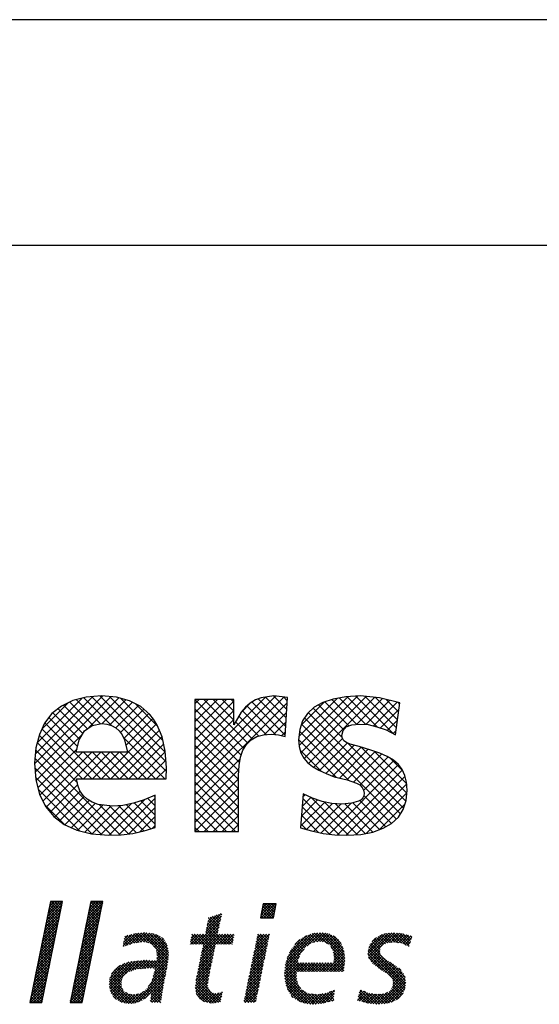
# Model space of a CAD drawing. Extents: x -33748 to 12452, y -14932 to 2888.
# Tile 16 of 194: x -32475 to -32015, y -9864 to -8992. Entities that reach past the tile are written whole.
import ezdxf

# ---------------------------------------------------------------- set-up
doc = ezdxf.new("R2010")
doc.units = 0
doc.header["$LTSCALE"] = 20
doc.layers.get('0').update_dxf_attribs({"color": 15, "linetype": 'CONTINUOUS'})
for name, color, linetype in [('00KAD025', 2, 'CONTINUOUS'), ('00KAD070', 5, 'CONTINUOUS'), ('7', 7, 'CONTINUOUS'), ('BL$2----', 7, 'CONTINUOUS'), ('SANITAIR', 7, 'CONTINUOUS')]:
    doc.layers.add(name, color=color, linetype=linetype)

# ---------------------------------------------------------------- blocks, each defined once
blk = doc.blocks.new('A4-VER')
at = {"layer": '00KAD025', "linetype": 'CONTINUOUS'}
blk.add_line((210, 297), (0, 297), dxfattribs=at)
at = {"layer": '00KAD070', "linetype": 'CONTINUOUS'}
blk.add_line((200, 287), (10, 287), dxfattribs=at)
blk = doc.blocks.new('*X3')
at = {"color": 0}
for p, q in [((36.78, -45.39), (39.28, -42.89)), ((36.9, -44.82), (38.85, -42.87)), ((37.02, -44.26), (38.41, -42.87)), ((37.13, -43.69), (37.96, -42.87)), ((37.25, -43.13), (37.51, -42.87)), ((38.9, -44.74), (37.25, -43.09)), ((38.98, -44.36), (37.48, -42.87)), ((39.05, -43.99), (37.93, -42.87)), ((39.13, -43.62), (38.38, -42.87)), ((39.2, -43.25), (38.82, -42.87)), ((39.28, -42.87), (39.27, -42.87)), ((43.33, -45.58), (45.82, -43.08)), ((43.44, -45.01), (45.59, -42.87)), ((43.56, -44.45), (45.14, -42.87)), ((43.67, -43.88), (44.69, -42.87)), ((43.79, -43.32), (44.24, -42.87)), ((45.43, -44.98), (43.79, -43.34)), ((45.51, -44.61), (43.86, -42.96)), ((45.58, -44.24), (44.21, -42.87)), ((45.66, -43.86), (44.66, -42.87)), ((45.74, -43.49), (45.11, -42.87)), ((45.81, -43.12), (45.56, -42.87)), ((71.64, -45.1), (73.47, -43.27)), ((71.66, -45.53), (73.92, -43.27)), ((71.76, -44.54), (73.02, -43.27)), ((71.87, -43.98), (72.57, -43.27)), ((71.98, -43.41), (72.12, -43.27)), ((73.79, -45.05), (72.01, -43.27)), ((73.86, -44.68), (72.46, -43.27)), ((73.94, -44.3), (72.91, -43.27)), ((74.01, -43.93), (73.36, -43.27)), ((74.09, -43.56), (73.81, -43.27)), ((36.44, -47.08), (38.93, -44.59)), ((36.55, -46.52), (39.05, -44.02)), ((36.67, -45.95), (39.16, -43.46)), ((38.52, -46.6), (36.87, -44.95)), ((38.59, -46.23), (36.95, -44.58)), ((38.67, -45.85), (37.03, -44.21)), ((38.75, -45.48), (37.1, -43.84)), ((38.82, -45.11), (37.18, -43.46)), ((42.98, -47.27), (45.47, -44.78)), ((43.09, -46.71), (45.59, -44.21)), ((43.21, -46.14), (45.7, -43.65)), ((45.12, -46.47), (43.48, -44.83)), ((45.2, -46.1), (43.56, -44.45)), ((45.28, -45.73), (43.63, -44.08)), ((45.35, -45.35), (43.71, -43.71)), ((62.76, -47.25), (65.17, -44.84)), ((65.25, -45.04), (65.08, -44.87)), ((72.47, -45.53), (71.71, -44.77)), ((72.92, -45.53), (71.78, -44.39)), ((73.37, -45.53), (71.86, -44.02)), ((73.71, -45.42), (71.94, -43.65)), ((72.11, -45.53), (74.09, -43.55)), ((72.56, -45.53), (73.98, -44.11)), ((73.01, -45.53), (73.86, -44.68)), ((36.09, -48.78), (38.58, -46.28)), ((36.2, -48.21), (38.7, -45.72)), ((36.32, -47.65), (38.81, -45.15)), ((38.21, -48.09), (36.57, -46.44)), ((38.29, -47.72), (36.64, -46.07)), ((38.36, -47.34), (36.72, -45.7)), ((38.44, -46.97), (36.8, -45.33)), ((42.63, -48.97), (45.12, -46.47)), ((42.75, -48.4), (45.24, -45.91)), ((42.86, -47.84), (45.36, -45.34)), ((44.82, -47.96), (43.17, -46.32)), ((44.9, -47.59), (43.25, -45.95)), ((44.97, -47.22), (43.33, -45.57)), ((45.05, -46.84), (43.4, -45.2)), ((61.1, -49.8), (65.07, -45.84)), ((61.55, -49.8), (64.94, -46.41)), ((62.64, -47.82), (65.2, -45.26)), ((62.87, -46.69), (64.5, -45.06)), ((64.59, -47.98), (62.95, -46.33)), ((62.99, -46.12), (63.83, -45.28)), ((64.67, -47.61), (63.02, -45.96)), ((64.76, -47.24), (63.1, -45.59)), ((63.11, -45.55), (63.17, -45.49)), ((64.84, -46.88), (63.38, -45.42)), ((64.92, -46.51), (63.72, -45.31)), ((65, -46.14), (64.06, -45.2)), ((65.08, -45.78), (64.4, -45.09)), ((65.17, -45.41), (64.74, -44.98)), ((71.58, -45.53), (71.56, -45.52)), ((72.03, -45.53), (71.63, -45.14)), ((73.45, -45.53), (73.75, -45.24)), ((35.74, -50.47), (38.23, -47.98)), ((35.86, -49.9), (38.35, -47.41)), ((35.97, -49.34), (38.47, -46.85)), ((37.91, -49.58), (36.26, -47.94)), ((37.98, -49.21), (36.34, -47.56)), ((38.06, -48.83), (36.41, -47.19)), ((38.13, -48.46), (36.49, -46.82)), ((42.4, -50.1), (44.89, -47.6)), ((42.51, -49.53), (45.01, -47.04)), ((44.51, -49.45), (42.87, -47.81)), ((44.59, -49.08), (42.95, -47.44)), ((44.67, -48.71), (43.02, -47.06)), ((44.74, -48.33), (43.1, -46.69)), ((49.17, -50.06), (51.16, -48.07)), ((49.57, -50.11), (51.65, -48.03)), ((50.26, -49.87), (52.15, -47.98)), ((52.17, -49.47), (50.85, -48.15)), ((50.93, -49.65), (52.65, -47.93)), ((52.63, -49.49), (51.21, -48.07)), ((51.46, -49.57), (53.05, -47.97)), ((53.16, -49.57), (51.62, -48.03)), ((51.98, -49.5), (53.44, -48.03)), ((54.04, -50), (52.03, -47.99)), ((56.53, -52.04), (52.44, -47.95)), ((52.46, -49.46), (53.83, -48.09)), ((52.85, -49.52), (54.22, -48.15)), ((56.56, -51.62), (52.89, -47.95)), ((56.56, -51.17), (53.42, -48.03)), ((56.46, -50.62), (53.94, -48.11)), ((62, -49.8), (64.81, -46.99)), ((62.09, -50.62), (64.55, -48.15)), ((62.2, -50.05), (64.68, -47.57)), ((64.62, -49.8), (62.64, -47.82)), ((65.07, -49.8), (62.72, -47.45)), ((65.52, -49.8), (62.79, -47.08)), ((65.97, -49.8), (62.87, -46.71)), ((75.62, -53.24), (80.87, -48)), ((75.77, -52.64), (80.37, -48.05)), ((79.21, -50.11), (81.37, -47.95)), ((81.24, -49.36), (79.99, -48.11)), ((80.24, -49.53), (81.78, -47.98)), ((81.78, -49.45), (80.38, -48.05)), ((82.54, -49.76), (80.78, -48.01)), ((80.8, -49.42), (82.2, -48.02)), ((85.34, -52.11), (81.19, -47.97)), ((81.29, -49.37), (82.56, -48.11)), ((85.3, -51.62), (81.65, -47.97)), ((85.23, -51.1), (82.14, -48.01)), ((85.09, -50.52), (82.73, -48.16)), ((89.12, -51.42), (92.5, -48.04)), ((89.15, -50.94), (91.98, -48.11)), ((89.2, -51.79), (93.02, -47.97)), ((89.28, -52.16), (93.47, -47.97)), ((93.08, -49.53), (91.7, -48.15)), ((93.53, -49.52), (92.1, -48.1)), ((92.26, -49.63), (93.87, -48.01)), ((94.05, -49.6), (92.5, -48.04)), ((92.78, -49.56), (94.28, -48.05)), ((94.58, -49.68), (92.89, -47.99)), ((93.28, -49.51), (94.69, -48.09)), ((95.35, -50), (93.31, -47.96)), ((95.84, -50.04), (93.81, -48.01)), ((95.96, -49.71), (94.31, -48.06)), ((96.07, -49.37), (94.82, -48.12)), ((35.39, -52.16), (37.89, -49.67)), ((35.51, -51.6), (38, -49.11)), ((35.62, -51.03), (38.12, -48.54)), ((37.6, -51.07), (35.95, -49.43)), ((37.68, -50.7), (36.03, -49.05)), ((37.75, -50.32), (36.11, -48.68)), ((37.83, -49.95), (36.18, -48.31)), ((42.05, -51.79), (44.54, -49.3)), ((42.17, -51.23), (44.66, -48.73)), ((42.28, -50.66), (44.78, -48.17)), ((44.13, -51.31), (42.49, -49.67)), ((44.21, -50.94), (42.56, -49.3)), ((44.28, -50.57), (42.64, -48.93)), ((44.36, -50.2), (42.72, -48.55)), ((44.44, -49.82), (42.79, -48.18)), ((49.64, -50.09), (49.22, -49.67)), ((49.24, -49.55), (50.55, -48.23)), ((49.97, -49.97), (49.27, -49.27)), ((49.31, -49.03), (49.95, -48.38)), ((50.31, -49.86), (49.33, -48.88)), ((50.64, -49.74), (49.42, -48.52)), ((50.99, -49.64), (49.78, -48.43)), ((51.38, -49.58), (50.13, -48.34)), ((51.77, -49.53), (50.49, -48.24)), ((53.24, -49.58), (54.57, -48.25)), ((53.56, -49.71), (54.89, -48.38)), ((53.84, -49.88), (55.18, -48.54)), ((54.11, -50.06), (55.44, -48.73)), ((54.29, -50.33), (55.68, -48.94)), ((54.47, -50.6), (55.9, -49.17)), ((56.37, -50.08), (54.51, -48.22)), ((54.58, -50.93), (56.09, -49.43)), ((54.64, -51.33), (56.25, -49.72)), ((55.8, -49.07), (55.51, -48.78)), ((60.13, -49.8), (60.08, -49.75)), ((60.15, -49.41), (61.36, -48.2)), ((60.58, -49.8), (60.16, -49.38)), ((60.21, -49.8), (61.81, -48.2)), ((61.03, -49.8), (60.23, -49.01)), ((60.27, -48.84), (60.91, -48.2)), ((61.48, -49.8), (60.31, -48.64)), ((60.38, -48.28), (60.46, -48.2)), ((61.93, -49.8), (60.39, -48.26)), ((60.65, -49.8), (62.26, -48.2)), ((63.93, -51.36), (60.77, -48.2)), ((64.01, -50.99), (61.22, -48.2)), ((64.09, -50.62), (61.67, -48.2)), ((61.74, -52.31), (65.85, -48.2)), ((61.85, -51.75), (65.4, -48.2)), ((61.97, -51.18), (64.95, -48.2)), ((64.17, -50.25), (62.12, -48.2)), ((64.25, -49.88), (62.56, -48.19)), ((64.7, -49.8), (66.3, -48.2)), ((66.42, -49.8), (64.82, -48.2)), ((65.14, -49.8), (66.75, -48.2)), ((66.87, -49.8), (65.26, -48.2)), ((65.59, -49.8), (67.19, -48.2)), ((67.04, -49.53), (65.71, -48.2)), ((66.04, -49.8), (67.22, -48.62)), ((67.11, -49.15), (66.16, -48.2)), ((66.49, -49.8), (67.11, -49.19)), ((67.19, -48.78), (66.61, -48.2)), ((66.94, -49.8), (66.99, -49.75)), ((67.27, -48.41), (67.06, -48.2)), ((70.4, -51.74), (72.83, -49.3)), ((70.51, -51.17), (72.94, -48.74)), ((70.63, -50.61), (73.03, -48.2)), ((70.74, -50.04), (72.58, -48.2)), ((72.42, -51.32), (70.81, -49.71)), ((70.86, -49.48), (72.13, -48.2)), ((72.5, -50.94), (70.89, -49.34)), ((72.57, -50.57), (70.97, -48.96)), ((70.98, -48.91), (71.68, -48.2)), ((72.65, -50.2), (71.04, -48.59)), ((71.09, -48.34), (71.24, -48.2)), ((72.72, -49.82), (71.12, -48.22)), ((72.8, -49.45), (71.55, -48.2)), ((72.88, -49.08), (72, -48.2)), ((72.95, -48.7), (72.45, -48.2)), ((73.03, -48.33), (72.9, -48.2)), ((75.95, -52.02), (79.78, -48.18)), ((76.29, -51.22), (79.09, -48.43)), ((77.18, -49.89), (77.99, -49.08)), ((78.59, -50.75), (77.45, -49.61)), ((78.79, -50.5), (77.67, -49.38)), ((78.99, -50.26), (77.89, -49.16)), ((79.26, -50.07), (78.16, -48.97)), ((79.53, -49.89), (78.44, -48.8)), ((79.79, -49.71), (78.71, -48.63)), ((80.09, -49.55), (79, -48.46)), ((80.46, -49.48), (79.33, -48.35)), ((80.84, -49.41), (79.66, -48.23)), ((81.68, -49.43), (82.91, -48.21)), ((82.06, -49.5), (83.23, -48.33)), ((82.37, -49.64), (83.53, -48.48)), ((82.63, -49.83), (83.82, -48.64)), ((82.9, -50.01), (84.05, -48.86)), ((83.08, -50.28), (84.29, -49.07)), ((83.24, -50.57), (84.48, -49.33)), ((83.39, -50.86), (84.66, -49.59)), ((84.76, -49.73), (83.47, -48.45)), ((89.27, -50.37), (91.42, -48.22)), ((91.07, -51.11), (89.6, -49.64)), ((89.79, -49.41), (90.43, -48.77)), ((91.09, -50.68), (89.8, -49.39)), ((91.18, -50.32), (90, -49.14)), ((91.41, -50.1), (90.2, -48.89)), ((91.63, -49.88), (90.49, -48.73)), ((91.96, -49.75), (90.78, -48.57)), ((92.28, -49.62), (91.07, -48.41)), ((92.67, -49.57), (91.36, -48.25)), ((93.69, -49.55), (95.05, -48.18)), ((94.08, -49.6), (95.41, -48.28)), ((94.47, -49.66), (95.76, -48.37)), ((94.81, -49.77), (96.11, -48.47)), ((95.13, -49.91), (96.28, -48.75)), ((96.18, -49.04), (95.43, -48.28)), ((95.44, -50.04), (96.05, -49.43)), ((96.3, -48.7), (96.04, -48.45)), ((35.05, -53.86), (37.54, -51.37)), ((35.16, -53.29), (37.65, -50.8)), ((35.28, -52.73), (37.77, -50.24)), ((37.22, -52.93), (35.57, -51.29)), ((37.29, -52.56), (35.65, -50.92)), ((37.37, -52.19), (35.73, -50.54)), ((37.45, -51.81), (35.8, -50.17)), ((37.52, -51.44), (35.88, -49.8)), ((41.7, -53.49), (44.2, -50.99)), ((41.82, -52.92), (44.31, -50.43)), ((41.93, -52.36), (44.43, -49.86)), ((43.82, -52.81), (42.18, -51.16)), ((43.9, -52.43), (42.26, -50.79)), ((43.98, -52.06), (42.33, -50.42)), ((44.05, -51.69), (42.41, -50.04)), ((49.31, -50.2), (49.17, -50.07)), ((53.57, -53.75), (56.5, -50.82)), ((54, -53.76), (56.56, -51.2)), ((56.49, -52.45), (54.14, -50.1)), ((56.45, -52.86), (54.59, -51)), ((54.66, -52.2), (56.43, -50.44)), ((54.7, -51.72), (56.36, -50.05)), ((61.5, -53.44), (64.03, -50.92)), ((61.62, -52.88), (64.15, -50.35)), ((63.62, -52.85), (61.97, -51.19)), ((63.7, -52.47), (62.04, -50.82)), ((63.78, -52.1), (62.12, -50.45)), ((63.86, -51.73), (62.2, -50.07)), ((70.05, -53.43), (72.49, -50.99)), ((70.16, -52.87), (72.6, -50.43)), ((70.28, -52.3), (72.72, -49.87)), ((72.12, -52.81), (70.51, -51.2)), ((72.19, -52.44), (70.58, -50.83)), ((72.27, -52.06), (70.66, -50.45)), ((72.34, -51.69), (70.74, -50.08)), ((75.56, -53.75), (78.68, -50.64)), ((77.67, -52.53), (76.32, -51.17)), ((77.8, -52.2), (76.48, -50.88)), ((77.92, -51.88), (76.66, -50.61)), ((78.04, -51.55), (76.84, -50.35)), ((78.2, -51.26), (77.02, -50.08)), ((78.4, -51.01), (77.23, -49.84)), ((82.2, -54.3), (85.26, -51.24)), ((85.33, -52.55), (83.11, -50.33)), ((85.29, -52.96), (83.45, -51.12)), ((83.47, -51.24), (84.82, -49.88)), ((83.53, -51.63), (84.96, -50.19)), ((83.56, -52.49), (85.17, -50.88)), ((83.58, -52.02), (85.09, -50.51)), ((95.17, -57), (89.14, -50.97)), ((95.23, -56.62), (89.22, -50.61)), ((95.27, -56.21), (89.3, -50.24)), ((95.25, -55.73), (89.4, -49.89)), ((89.46, -52.43), (91.05, -50.84)), ((89.63, -52.7), (91.11, -51.22)), ((95.76, -50.17), (95.82, -50.11)), ((34.81, -54.99), (37.31, -52.5)), ((34.93, -54.42), (37.42, -51.93)), ((36.91, -54.42), (35.27, -52.78)), ((36.99, -54.05), (35.34, -52.41)), ((37.06, -53.68), (35.42, -52.03)), ((37.14, -53.31), (35.5, -51.66)), ((41.35, -55.18), (43.85, -52.69)), ((41.47, -54.62), (43.96, -52.12)), ((41.59, -54.05), (44.08, -51.56)), ((43.52, -54.3), (41.87, -52.65)), ((43.6, -53.92), (41.95, -52.28)), ((43.67, -53.55), (42.03, -51.91)), ((43.75, -53.18), (42.1, -51.53)), ((46.86, -56.41), (50.62, -52.65)), ((46.91, -55.91), (50.1, -52.73)), ((46.92, -56.8), (51.12, -52.6)), ((46.99, -57.18), (51.63, -52.54)), ((47, -55.38), (49.43, -52.94)), ((50.57, -54.16), (49.37, -52.96)), ((50.9, -54.04), (49.71, -52.85)), ((51.23, -53.93), (50.05, -52.74)), ((50.4, -54.22), (52.13, -52.49)), ((51.63, -53.87), (50.43, -52.67)), ((52.04, -53.84), (50.83, -52.63)), ((51.09, -53.98), (52.63, -52.44)), ((52.46, -53.81), (51.24, -52.59)), ((52.87, -53.77), (51.64, -52.54)), ((51.65, -53.87), (53.08, -52.44)), ((53.29, -53.74), (52.05, -52.5)), ((52.14, -53.83), (53.51, -52.46)), ((53.75, -53.75), (52.45, -52.45)), ((52.62, -53.79), (53.93, -52.48)), ((54.21, -53.76), (52.87, -52.43)), ((53.11, -53.75), (54.36, -52.51)), ((56.02, -55.13), (53.35, -52.45)), ((56.1, -54.75), (53.82, -52.48)), ((54.06, -55.05), (56.47, -52.64)), ((54.21, -54.45), (56.52, -52.15)), ((56.17, -54.38), (54.3, -52.5)), ((54.35, -53.86), (56.56, -51.65)), ((56.25, -54), (54.64, -52.4)), ((56.39, -53.25), (54.67, -51.53)), ((56.32, -53.62), (54.68, -51.99)), ((61.15, -55.14), (63.67, -52.63)), ((61.27, -54.57), (63.79, -52.06)), ((61.39, -54.01), (63.91, -51.49)), ((63.31, -54.33), (61.66, -52.68)), ((63.39, -53.96), (61.74, -52.31)), ((63.47, -53.59), (61.81, -51.94)), ((63.54, -53.22), (61.89, -51.56)), ((69.7, -55.13), (72.14, -52.68)), ((69.82, -54.56), (72.26, -52.12)), ((69.93, -54), (72.37, -51.56)), ((71.81, -54.3), (70.2, -52.69)), ((71.89, -53.93), (70.28, -52.32)), ((71.97, -53.56), (70.35, -51.94)), ((72.04, -53.18), (70.43, -51.57)), ((75.5, -54.72), (77.67, -52.55)), ((75.53, -54.24), (77.94, -51.82)), ((75.53, -55.13), (77.81, -52.85)), ((75.57, -55.54), (78.26, -52.86)), ((75.63, -55.94), (78.7, -52.86)), ((77.44, -54.54), (75.73, -52.83)), ((77.65, -54.3), (75.82, -52.47)), ((78.1, -54.3), (75.91, -52.11)), ((78.55, -54.3), (76.05, -51.8)), ((79, -54.3), (76.18, -51.49)), ((77.71, -54.3), (79.15, -52.86)), ((79.45, -54.3), (78, -52.85)), ((78.16, -54.3), (79.6, -52.86)), ((79.89, -54.3), (78.45, -52.86)), ((78.61, -54.3), (80.04, -52.86)), ((80.34, -54.3), (78.9, -52.86)), ((79.06, -54.3), (80.49, -52.86)), ((80.79, -54.3), (79.35, -52.86)), ((79.5, -54.3), (80.94, -52.87)), ((81.24, -54.3), (79.8, -52.86)), ((79.95, -54.3), (81.39, -52.87)), ((81.69, -54.3), (80.25, -52.86)), ((80.4, -54.3), (81.83, -52.87)), ((82.14, -54.3), (80.7, -52.87)), ((80.85, -54.3), (82.28, -52.87)), ((82.59, -54.3), (81.16, -52.87)), ((81.3, -54.3), (82.73, -52.87)), ((83.04, -54.3), (81.61, -52.87)), ((81.75, -54.3), (83.17, -52.88)), ((83.49, -54.3), (82.06, -52.87)), ((83.94, -54.3), (82.51, -52.87)), ((82.65, -54.3), (85.3, -51.65)), ((84.38, -54.3), (82.96, -52.88)), ((83.1, -54.3), (85.33, -52.07)), ((84.83, -54.3), (83.41, -52.88)), ((85.24, -53.36), (83.53, -51.65)), ((83.55, -54.3), (85.33, -52.52)), ((85.16, -54.18), (83.55, -52.57)), ((85.2, -53.77), (83.59, -52.16)), ((95.07, -57.35), (89.12, -51.4)), ((91.3, -54.03), (89.23, -51.96)), ((89.84, -52.95), (91.24, -51.55)), ((90.09, -53.14), (91.44, -51.79)), ((90.34, -53.34), (91.65, -52.03)), ((90.6, -53.53), (91.9, -52.23)), ((90.86, -53.72), (92.18, -52.41)), ((91.12, -53.91), (92.45, -52.58)), ((91.39, -54.09), (92.72, -52.76)), ((91.66, -54.27), (93, -52.93)), ((95.17, -55.21), (92.71, -52.74)), ((34.47, -56.68), (36.96, -54.19)), ((34.58, -56.12), (37.08, -53.63)), ((34.7, -55.55), (37.19, -53.06)), ((36.61, -55.91), (34.96, -54.27)), ((36.68, -55.54), (35.04, -53.9)), ((36.76, -55.17), (35.11, -53.52)), ((36.83, -54.8), (35.19, -53.15)), ((41.01, -56.88), (43.5, -54.38)), ((41.12, -56.31), (43.62, -53.82)), ((41.24, -55.75), (43.73, -53.25)), ((43.14, -56.16), (41.49, -54.51)), ((43.21, -55.79), (41.57, -54.14)), ((43.29, -55.41), (41.65, -53.77)), ((43.37, -55.04), (41.72, -53.4)), ((43.44, -54.67), (41.8, -53.02)), ((47.27, -54.65), (48.61, -53.32)), ((48.87, -56.05), (47.35, -54.54)), ((48.92, -55.66), (47.53, -54.27)), ((49.05, -55.34), (47.72, -54)), ((49.23, -55.06), (47.95, -53.79)), ((49.46, -54.85), (48.19, -53.58)), ((49.69, -54.63), (48.46, -53.4)), ((49.92, -54.41), (48.75, -53.24)), ((50.24, -54.28), (49.05, -53.09)), ((51.02, -59.43), (56.19, -54.26)), ((53.26, -56.75), (56.3, -53.71)), ((53.9, -55.66), (56.41, -53.15)), ((55.88, -55.88), (54.26, -54.26)), ((55.95, -55.5), (54.35, -53.9)), ((60.95, -56.69), (63.31, -54.33)), ((61, -56.19), (63.43, -53.76)), ((61.05, -55.69), (63.55, -53.19)), ((62.98, -56.24), (61.28, -54.54)), ((63.03, -55.84), (61.35, -54.17)), ((63.08, -55.45), (61.43, -53.8)), ((63.15, -55.07), (61.51, -53.43)), ((63.23, -54.7), (61.58, -53.05)), ((69.35, -56.82), (71.8, -54.37)), ((69.47, -56.26), (71.91, -53.81)), ((69.58, -55.69), (72.03, -53.25)), ((71.43, -56.17), (69.82, -54.55)), ((71.51, -55.8), (69.89, -54.18)), ((71.59, -55.42), (69.97, -53.81)), ((71.66, -55.05), (70.05, -53.43)), ((71.74, -54.68), (70.12, -53.06)), ((78.15, -57.04), (75.51, -54.41)), ((77.6, -56.05), (75.54, -53.99)), ((77.52, -55.52), (75.58, -53.58)), ((77.44, -54.99), (75.64, -53.19)), ((75.71, -56.3), (77.44, -54.57)), ((83.99, -54.3), (85.28, -53.02)), ((84.44, -54.3), (85.23, -53.52)), ((84.89, -54.3), (85.18, -54.02)), ((91.94, -54.43), (93.27, -53.1)), ((92.23, -54.6), (93.55, -53.28)), ((92.47, -54.81), (93.8, -53.47)), ((92.71, -55.01), (94.06, -53.67)), ((92.91, -55.26), (94.31, -53.86)), ((93.1, -55.53), (94.51, -54.11)), ((93.19, -55.88), (94.72, -54.36)), ((94.49, -54.08), (94.15, -53.73)), ((34.12, -58.38), (36.61, -55.89)), ((34.23, -57.81), (36.73, -55.32)), ((34.35, -57.25), (36.84, -54.76)), ((36.22, -57.78), (34.58, -56.13)), ((36.3, -57.4), (34.66, -55.76)), ((36.38, -57.03), (34.73, -55.39)), ((36.45, -56.66), (34.81, -55.01)), ((36.53, -56.29), (34.88, -54.64)), ((40.66, -58.57), (43.15, -56.08)), ((40.77, -58.01), (43.27, -55.51)), ((40.89, -57.44), (43.38, -54.95)), ((42.83, -57.65), (41.19, -56)), ((42.91, -57.28), (41.26, -55.63)), ((42.98, -56.9), (41.34, -55.26)), ((43.06, -56.53), (41.42, -54.89)), ((50.52, -59.5), (46.91, -55.89)), ((50.92, -59.45), (46.96, -55.49)), ((47.07, -57.55), (48.91, -55.71)), ((49.11, -57.19), (47.08, -55.16)), ((48.88, -56.51), (47.19, -54.83)), ((51.66, -59.24), (56.08, -54.82)), ((52.63, -58.72), (55.98, -55.38)), ((55.54, -57.78), (53.72, -55.96)), ((53.73, -58.07), (55.87, -55.94)), ((55.6, -57.4), (53.89, -55.68)), ((55.67, -57.02), (53.99, -55.34)), ((55.74, -56.63), (54.08, -54.98)), ((55.8, -56.25), (54.17, -54.62)), ((60.98, -57.11), (63.19, -54.9)), ((64.32, -59.38), (61.01, -56.07)), ((61.04, -57.5), (63.08, -55.46)), ((64.71, -59.32), (61.05, -55.66)), ((61.1, -57.89), (63.01, -55.98)), ((63.29, -57.45), (61.12, -55.29)), ((62.97, -56.69), (61.2, -54.91)), ((69, -58.52), (71.46, -56.06)), ((69.12, -57.95), (71.57, -55.5)), ((69.23, -57.39), (71.68, -54.94)), ((71.13, -57.66), (69.51, -56.04)), ((71.21, -57.29), (69.59, -55.67)), ((71.28, -56.91), (69.66, -55.3)), ((71.36, -56.54), (69.74, -54.92)), ((80.28, -59.63), (75.51, -54.86)), ((79.8, -59.6), (75.55, -55.35)), ((79.31, -59.55), (75.61, -55.85)), ((75.79, -56.66), (77.45, -55.01)), ((75.91, -56.99), (77.5, -55.4)), ((76.06, -57.3), (77.56, -55.79)), ((76.2, -57.61), (77.62, -56.19)), ((90.81, -59.61), (95.18, -55.24)), ((91.3, -59.57), (95.23, -55.63)), ((91.78, -59.54), (95.28, -56.03)), ((93.09, -56.88), (95.04, -54.93)), ((94.94, -57.67), (93.21, -55.94)), ((93.22, -56.3), (94.9, -54.62)), ((34, -58.94), (36.5, -56.45)), ((34.06, -59.33), (36.38, -57.02)), ((35.92, -59.27), (34.27, -57.62)), ((35.99, -58.89), (34.35, -57.25)), ((36.07, -58.52), (34.43, -56.88)), ((36.15, -58.15), (34.5, -56.5)), ((34.51, -59.33), (36.26, -57.58)), ((40.54, -59.14), (43.04, -56.64)), ((40.8, -59.33), (42.92, -57.21)), ((42.52, -59.14), (40.88, -57.49)), ((42.6, -58.77), (40.96, -57.12)), ((42.68, -58.39), (41.03, -56.75)), ((42.75, -58.02), (41.11, -56.38)), ((41.25, -59.33), (42.8, -57.77)), ((50.08, -59.51), (46.87, -56.3)), ((49.55, -59.42), (46.92, -56.8)), ((49.01, -59.33), (47.03, -57.36)), ((47.22, -57.85), (48.85, -56.22)), ((47.4, -58.12), (48.9, -56.62)), ((47.59, -58.38), (48.97, -57)), ((47.77, -58.65), (49.16, -57.26)), ((48.05, -58.82), (49.35, -57.52)), ((48.33, -58.99), (49.61, -57.7)), ((51.3, -59.38), (49.64, -57.72)), ((50.51, -59.5), (52.46, -57.54)), ((53.04, -58.43), (52.28, -57.66)), ((53.26, -58.19), (52.55, -57.49)), ((53.47, -57.96), (52.8, -57.29)), ((53.68, -57.72), (53.03, -57.07)), ((55.34, -58.93), (53.22, -56.81)), ((55.4, -58.55), (53.39, -56.53)), ((55.47, -58.16), (53.55, -56.25)), ((53.59, -59.11), (55.66, -57.04)), ((53.66, -58.59), (55.76, -56.49)), ((53.82, -59.33), (55.57, -57.58)), ((63.46, -59.42), (60.94, -56.9)), ((63.92, -59.43), (60.97, -56.48)), ((62.94, -59.34), (61.03, -57.43)), ((61.25, -58.19), (62.94, -56.5)), ((61.42, -58.46), (63.01, -56.88)), ((61.6, -58.73), (63.13, -57.21)), ((61.86, -58.92), (63.31, -57.48)), ((62.15, -59.08), (63.57, -57.67)), ((62.44, -59.24), (63.89, -57.79)), ((63.2, -59.38), (64.82, -57.76)), ((65.04, -59.2), (63.38, -57.54)), ((63.59, -59.44), (65.37, -57.66)), ((65.28, -58.09), (64.92, -57.74)), ((65.36, -57.73), (65.28, -57.65)), ((68.89, -59.08), (71.34, -56.63)), ((69.09, -59.33), (71.23, -57.19)), ((70.83, -59.15), (69.21, -57.53)), ((70.9, -58.78), (69.28, -57.16)), ((70.98, -58.41), (69.36, -56.79)), ((71.06, -58.03), (69.43, -56.41)), ((69.53, -59.33), (71.11, -57.75)), ((78.74, -59.43), (75.74, -56.43)), ((78.09, -59.23), (75.97, -57.11)), ((76.38, -57.88), (77.78, -56.47)), ((76.57, -58.14), (77.96, -56.75)), ((76.77, -58.39), (78.13, -57.02)), ((77.02, -58.59), (78.34, -57.27)), ((77.26, -58.79), (78.62, -57.44)), ((77.54, -58.96), (78.9, -57.6)), ((77.84, -59.11), (79.18, -57.77)), ((80.69, -59.59), (78.42, -57.32)), ((80.48, -59.61), (82.29, -57.8)), ((80.99, -59.55), (83.02, -57.52)), ((81.49, -59.5), (83.67, -57.32)), ((83.52, -58.82), (82.44, -57.74)), ((83.56, -58.41), (82.76, -57.62)), ((83.6, -58.01), (83.09, -57.5)), ((83.64, -57.6), (83.42, -57.37)), ((87.39, -58.99), (88.76, -57.62)), ((87.54, -58.39), (88.45, -57.48)), ((87.74, -57.74), (88.13, -57.35)), ((87.74, -59.08), (89.08, -57.75)), ((89.58, -59.49), (87.76, -57.68)), ((90.08, -59.54), (87.87, -57.33)), ((90.58, -59.59), (88.48, -57.5)), ((90.39, -59.58), (92.32, -57.65)), ((93.58, -59.01), (92.25, -57.68)), ((92.33, -59.43), (95.24, -56.52)), ((93.86, -58.84), (92.56, -57.54)), ((94.14, -58.67), (92.78, -57.31)), ((92.95, -59.27), (95.15, -57.07)), ((94.37, -58.45), (92.98, -57.06)), ((94.59, -58.22), (93.12, -56.75)), ((94.77, -57.95), (93.2, -56.38)), ((34.19, -59.33), (33.97, -59.11)), ((34.64, -59.33), (34.04, -58.74)), ((35.09, -59.33), (34.12, -58.37)), ((35.53, -59.33), (34.2, -57.99)), ((34.96, -59.33), (36.15, -58.15)), ((35.41, -59.33), (36.03, -58.71)), ((35.86, -59.33), (35.92, -59.28)), ((40.92, -59.33), (40.57, -58.98)), ((41.37, -59.33), (40.65, -58.61)), ((41.82, -59.33), (40.73, -58.24)), ((42.27, -59.33), (40.8, -57.87)), ((41.7, -59.33), (42.69, -58.34)), ((42.14, -59.33), (42.57, -58.9)), ((48.03, -58.81), (47.55, -58.32)), ((48.6, -59.16), (49.89, -57.88)), ((48.9, -59.32), (50.24, -57.98)), ((49.28, -59.38), (50.62, -58.04)), ((49.67, -59.44), (51.09, -58.02)), ((50.05, -59.51), (51.63, -57.93)), ((51.62, -59.26), (50.36, -58)), ((51.95, -59.13), (50.86, -58.05)), ((52.25, -58.99), (51.27, -58)), ((52.52, -58.8), (51.64, -57.93)), ((52.78, -58.62), (51.98, -57.82)), ((53.94, -59.33), (53.61, -59)), ((54.39, -59.33), (53.66, -58.6)), ((54.84, -59.33), (53.71, -58.2)), ((55.27, -59.31), (53.77, -57.81)), ((54.27, -59.33), (55.48, -58.12)), ((54.72, -59.33), (55.38, -58.67)), ((55.17, -59.33), (55.29, -59.21)), ((62.32, -59.17), (61.11, -57.96)), ((62.81, -59.33), (64.28, -57.85)), ((64.07, -59.41), (65.25, -58.23)), ((65.12, -58.83), (64.13, -57.84)), ((65.2, -58.46), (64.54, -57.81)), ((64.59, -59.34), (65.13, -58.8)), ((69.21, -59.33), (68.9, -59.02)), ((69.66, -59.33), (68.98, -58.65)), ((70.11, -59.33), (69.05, -58.28)), ((70.56, -59.33), (69.13, -57.9)), ((69.98, -59.33), (71, -58.32)), ((70.43, -59.33), (70.88, -58.88)), ((76.91, -58.5), (76.62, -58.21)), ((78.14, -59.26), (79.53, -57.87)), ((78.49, -59.36), (79.92, -57.93)), ((78.84, -59.46), (80.31, -57.98)), ((79.2, -59.54), (80.71, -58.03)), ((81.09, -59.54), (79.4, -57.85)), ((79.61, -59.58), (81.23, -57.96)), ((81.5, -59.5), (79.93, -57.93)), ((80.02, -59.62), (81.75, -57.89)), ((81.9, -59.44), (80.45, -58)), ((82.25, -59.35), (80.91, -58.01)), ((82.6, -59.25), (81.3, -57.95)), ((82.95, -59.15), (81.7, -57.9)), ((82.03, -59.41), (83.62, -57.82)), ((83.3, -59.06), (82.09, -57.85)), ((82.65, -59.24), (83.57, -58.32)), ((83.27, -59.06), (83.52, -58.82)), ((87.85, -59.11), (87.44, -58.71)), ((88.48, -59.29), (87.55, -58.36)), ((89.08, -59.44), (87.65, -58.02)), ((88.09, -59.18), (89.44, -57.84)), ((88.44, -59.28), (89.83, -57.89)), ((88.79, -59.38), (90.23, -57.95)), ((89.17, -59.45), (90.62, -58)), ((91.02, -59.59), (89.24, -57.81)), ((89.58, -59.49), (91.11, -57.96)), ((91.44, -59.56), (89.76, -57.88)), ((89.99, -59.53), (91.62, -57.9)), ((91.85, -59.53), (90.28, -57.96)), ((92.23, -59.45), (90.78, -58)), ((92.61, -59.38), (91.18, -57.95)), ((92.95, -59.27), (91.58, -57.91)), ((93.27, -59.14), (91.95, -57.82)), ((93.77, -58.9), (94.86, -57.8))]:
    blk.add_line(p, q, dxfattribs=at)
blk = doc.blocks.new('A$C32F70CB8')
at = {"color": 170}
for p, q in [((894.11, 212.99), (954.1, 272.98)), ((894.71, 205.51), (961.52, 272.32)), ((894.79, 221.76), (945.38, 272.35)), ((896.34, 231.39), (935.81, 270.86)), ((961.85, 247.11), (937.64, 271.32)), ((942.26, 244.98), (968.61, 271.33)), ((1010.86, 206.18), (944.75, 272.29)), ((1010.52, 214.6), (952.19, 272.94)), ((1009.9, 223.3), (960.82, 272.38)), ((1007.72, 233.57), (970.45, 270.83)), ((1036.18, 201.5), (1107.55, 272.87)), ((1036.18, 193.42), (1114.85, 272.09)), ((1036.18, 209.58), (1098.59, 272)), ((1116.6, 245.92), (1092.13, 270.39)), ((1117.06, 253.54), (1098.6, 272)), ((1117.52, 261.16), (1105.69, 273)), ((1117.99, 268.78), (1114.66, 272.11)), ((1128.31, 237.05), (1162.15, 270.9)), ((1128.43, 229.09), (1171.71, 272.38)), ((1130.11, 222.69), (1180.33, 272.91)), ((1133.02, 217.52), (1188.04, 272.53)), ((1136.93, 213.35), (1195.45, 271.86)), ((1187.49, 247.78), (1164.03, 271.23)), ((1197.62, 245.72), (1171.01, 272.33)), ((1211.49, 239.94), (1178.62, 272.8)), ((1179.6, 247.93), (1202.46, 270.8)), ((1214.72, 244.79), (1186.87, 272.64)), ((1215.68, 251.91), (1195.76, 271.83)), ((900.38, 243.51), (923.74, 266.87)), ((936.91, 239.72), (914.89, 261.74)), ((940.8, 243.92), (919.76, 264.95)), ((945.69, 247.1), (925.22, 267.58)), ((952.51, 248.36), (931.19, 269.69)), ((953.89, 248.52), (974.98, 269.61)), ((960.84, 247.39), (980.86, 267.42)), ((966.2, 244.68), (986.23, 264.7)), ((1003.1, 246.27), (983.08, 266.29)), ((1036.18, 266.16), (1039.92, 269.9)), ((1036.18, 258.07), (1048, 269.9)), ((1036.18, 249.99), (1056.08, 269.9)), ((1036.18, 241.91), (1064.17, 269.9)), ((1079.59, 226.35), (1036.18, 269.77)), ((1036.18, 233.83), (1070.62, 268.27)), ((1036.18, 185.33), (1117.88, 267.03)), ((1077.21, 220.65), (1036.18, 261.68)), ((1082.93, 231.1), (1044.13, 269.9)), ((1070.62, 251.49), (1052.21, 269.9)), ((1070.62, 259.57), (1060.3, 269.9)), ((1070.62, 267.65), (1068.38, 269.9)), ((1077.3, 258.78), (1085.02, 266.51)), ((1107.41, 238.95), (1082.22, 264.14)), ((1116.14, 238.3), (1086.81, 267.63)), ((1130.25, 247.07), (1150.92, 267.75)), ((1166.76, 236.17), (1140.82, 262.12)), ((1167.99, 243.03), (1145.79, 265.22)), ((1172.62, 246.48), (1151.24, 267.85)), ((1179.28, 247.9), (1157.35, 269.83)), ((1187.52, 247.77), (1208.94, 269.19)), ((1194.35, 246.51), (1215.41, 267.58)), ((1216.63, 259.04), (1205.67, 270)), ((1217.59, 266.16), (1216.42, 267.33)), ((932.17, 228.3), (906.63, 253.84)), ((933.92, 234.63), (910.35, 258.2)), ((970.16, 240.55), (990.89, 261.28)), ((973.17, 235.47), (995.18, 257.49)), ((975, 229.23), (998.95, 253.17)), ((1036.18, 225.75), (1070.62, 260.19)), ((1075.7, 214.09), (1036.18, 253.6)), ((1092.69, 237.5), (1075.09, 255.1)), ((1099.36, 238.92), (1078.31, 259.97)), ((1097.72, 238.79), (1117.36, 258.43)), ((1218.22, 168.54), (1133.2, 253.57)), ((1221.1, 173.75), (1136.59, 258.26)), ((1200.58, 244.67), (1216.89, 260.98)), ((952.82, 199.57), (903.12, 249.26)), ((953.42, 199.57), (1002.1, 248.24)), ((1036.18, 217.66), (1070.62, 252.1)), ((1074.93, 206.77), (1036.18, 245.52)), ((1087.27, 234.84), (1072.1, 250.01)), ((1106.07, 239.06), (1116.84, 249.83)), ((1214.65, 164.03), (1130.58, 248.11)), ((1206.45, 242.45), (1215.64, 251.64)), ((895.42, 198.13), (936.79, 239.51)), ((936.65, 199.57), (898.06, 238.16)), ((944.74, 199.57), (900.51, 243.79)), ((961.51, 199.57), (1004.75, 242.8)), ((969.59, 199.57), (1006.96, 236.93)), ((1009.39, 199.57), (972.85, 236.11)), ((1074.68, 198.93), (1036.18, 237.44)), ((1113.05, 237.96), (1116.32, 241.23)), ((1172.43, 198.18), (1128.85, 241.75)), ((1211.84, 239.76), (1214.39, 242.31)), ((931.98, 196.15), (896.42, 231.71)), ((977.67, 199.57), (1008.44, 230.34)), ((1074.68, 190.85), (1036.18, 229.35)), ((1161.43, 201.09), (1128.01, 234.51)), ((1141.56, 209.9), (1167.02, 235.35)), ((1146.69, 206.94), (1171.25, 231.5)), ((1152.19, 204.36), (1177.24, 229.41)), ((1158.05, 202.14), (1183.49, 227.57)), ((1223.09, 179.84), (1171.57, 231.36)), ((1223.99, 187.03), (1183.42, 227.59)), ((969.9, 150.15), (895.07, 224.98)), ((897.07, 191.71), (931.67, 226.3)), ((898.85, 185.4), (936.59, 223.14)), ((901.48, 179.95), (944.67, 223.14)), ((904.24, 174.62), (952.75, 223.14)), ((937.26, 199.57), (960.83, 223.14)), ((960.9, 199.57), (937.32, 223.14)), ((945.34, 199.57), (968.92, 223.14)), ((968.98, 199.57), (945.41, 223.14)), ((977.06, 199.57), (953.49, 223.14)), ((985.15, 199.57), (961.57, 223.14)), ((993.23, 199.57), (969.65, 223.14)), ((1001.31, 199.57), (976.06, 224.82)), ((985.75, 199.57), (1009.88, 223.69)), ((1074.68, 182.77), (1036.18, 221.27)), ((1148.22, 206.22), (1129.42, 225.02)), ((1164.35, 200.35), (1189.78, 225.78)), ((1170.8, 198.72), (1195.91, 223.83)), ((1176.81, 196.65), (1201.79, 221.63)), ((1182.33, 194.08), (1207.29, 219.04)), ((1223.83, 195.27), (1194.93, 224.17)), ((953.69, 150.19), (894.39, 209.5)), ((962.19, 149.78), (894.43, 217.54)), ((993.83, 199.57), (1010.41, 216.14)), ((1036.18, 177.25), (1076.28, 217.35)), ((1074.68, 174.69), (1036.18, 213.19)), ((1155.1, 150.7), (1216.67, 212.26)), ((1185.67, 189.34), (1212.31, 215.98)), ((1220.5, 206.67), (1209.43, 217.75)), ((944.85, 150.96), (895.1, 200.71)), ((1001.92, 199.57), (1010.89, 208.54)), ((1036.18, 169.17), (1075, 207.99)), ((1074.68, 166.61), (1036.18, 205.11)), ((1162.46, 149.97), (1220.09, 207.6)), ((1170.26, 149.69), (1222.48, 201.9)), ((907.85, 170.16), (932.31, 194.61)), ((1010, 199.57), (1010.78, 200.35)), ((1036.18, 161.09), (1074.68, 199.59)), ((1074.68, 158.52), (1036.18, 197.03)), ((1178.83, 150.18), (1223.83, 195.18)), ((934.29, 153.43), (897.44, 190.28)), ((911.6, 165.82), (934.52, 188.75)), ((916.19, 162.33), (937.98, 184.12)), ((1000.94, 183.77), (999.87, 184.84)), ((1036.18, 153.01), (1074.68, 191.51)), ((1072.18, 152.94), (1036.18, 188.94)), ((1044.2, 152.94), (1074.68, 183.43)), ((1131.87, 184.04), (1133.42, 185.59)), ((1210.47, 160.13), (1185.77, 184.83)), ((1188.17, 151.44), (1224.01, 187.28)), ((920.54, 159.1), (903.14, 176.5)), ((920.89, 158.95), (942.42, 180.48)), ((926.43, 156.4), (947.88, 177.85)), ((932.07, 153.96), (954.51, 176.41)), ((938.6, 152.41), (961.72, 175.53)), ((945.2, 150.93), (970.1, 175.83)), ((977.21, 150.92), (951.34, 176.79)), ((952.64, 150.29), (980.08, 177.73)), ((960.11, 149.68), (991.84, 181.41)), ((984.18, 152.03), (960.54, 175.68)), ((990.81, 153.5), (968.58, 175.72)), ((968.61, 150.09), (1000.94, 182.43)), ((997, 155.38), (975.64, 176.74)), ((1000.94, 159.52), (982.21, 178.25)), ((1000.94, 167.6), (988.34, 180.21)), ((1000.94, 175.68), (994.21, 182.42)), ((1064.1, 152.94), (1036.18, 180.86)), ((1052.28, 152.94), (1074.68, 175.34)), ((1129.67, 157.6), (1151.17, 179.09)), ((1130.41, 166.41), (1144.9, 180.9)), ((1155.27, 150.68), (1131.11, 174.84)), ((1131.14, 175.22), (1138.98, 183.07)), ((1164.11, 149.91), (1131.73, 182.3)), ((1134.9, 154.74), (1157.96, 177.8)), ((1172.35, 149.76), (1139.09, 183.02)), ((1141.33, 153.09), (1165.59, 177.35)), ((1148.04, 151.71), (1174.22, 177.9)), ((1179.94, 150.25), (1151.08, 179.11)), ((1187.05, 151.22), (1160.63, 177.64)), ((1193.82, 152.54), (1168.86, 177.49)), ((1199.78, 154.66), (1176.14, 178.3)), ((1205.36, 157.17), (1182.15, 180.37)), ((1199.31, 154.49), (1222.33, 177.51)), ((977.56, 150.96), (1000.94, 174.35)), ((987.43, 152.75), (1000.94, 166.26)), ((1056.02, 152.94), (1036.18, 172.78)), ((1060.36, 152.94), (1074.68, 167.26)), ((1145.66, 152.2), (1130.49, 167.38)), ((998.66, 155.9), (1000.94, 158.18)), ((1047.94, 152.94), (1036.18, 164.7)), ((1068.44, 152.94), (1074.68, 159.18)), ((1135.09, 154.69), (1129.87, 159.91)), ((1039.85, 152.94), (1036.18, 156.61))]:
    blk.add_line(p, q, dxfattribs=at)
at = {"layer": '7', "color": 170, "linetype": 'CONTINUOUS'}
for p, q in [((939.78, 271.86), (927.87, 268.85)), ((953.4, 273.04), (939.78, 271.86)), ((966.63, 271.86), (953.4, 273.04)), ((978.29, 268.72), (966.63, 271.86)), ((1094.85, 271.47), (1089.88, 269.5)), ((1105.98, 273.04), (1094.85, 271.47)), ((1118.16, 271.73), (1105.98, 273.04)), ((1116.07, 237.16), (1118.16, 271.73)), ((1158.76, 270.29), (1149.47, 267.28)), ((1169.77, 272.26), (1158.76, 270.29)), ((1182.47, 273.04), (1169.77, 272.26)), ((1199.76, 271.47), (1182.47, 273.04)), ((1217.7, 267.01), (1199.76, 271.47)), ((917.78, 264), (909.4, 257.46)), ((927.87, 268.85), (917.78, 264)), ((988.11, 263.74), (978.29, 268.72)), ((996.1, 256.67), (988.11, 263.74)), ((1070.62, 269.9), (1036.18, 269.9)), ((1036.18, 269.9), (1036.18, 152.94)), ((1070.62, 247.5), (1070.62, 269.9)), ((1080.97, 263.09), (1077.17, 258.63)), ((1085.16, 266.62), (1080.97, 263.09)), ((1089.88, 269.5), (1085.16, 266.62)), ((1141.74, 262.96), (1135.85, 257.59)), ((1149.47, 267.28), (1141.74, 262.96)), ((1213.91, 238.73), (1217.7, 267.01)), ((909.4, 257.46), (902.98, 249.07)), ((999.51, 252.48), (996.1, 256.67)), ((1077.17, 258.63), (1070.62, 247.5)), ((1135.85, 257.59), (1131.52, 251.04)), ((902.98, 249.07), (898.27, 238.99)), ((938.34, 242.13), (945.02, 246.98)), ((945.02, 246.98), (953.54, 248.55)), ((953.54, 248.55), (958.12, 248.16)), ((958.12, 248.16), (962.31, 246.98)), ((962.31, 246.98), (965.98, 244.88)), ((965.98, 244.88), (968.99, 242.13)), ((1002.39, 247.76), (999.51, 252.48)), ((1004.88, 242.53), (1002.39, 247.76)), ((1131.52, 251.04), (1129.03, 243.31)), ((1167.41, 242.39), (1170.29, 245.54)), ((1170.29, 245.54), (1175.14, 247.5)), ((1175.14, 247.5), (1181.95, 248.16)), ((1181.95, 248.16), (1189.55, 247.63)), ((1189.55, 247.63), (1197.4, 245.8)), ((1197.4, 245.8), (1205.52, 242.92)), ((898.27, 238.99), (895.25, 227.07)), ((933.63, 234.15), (938.34, 242.13)), ((968.99, 242.13), (971.61, 238.6)), ((971.61, 238.6), (973.83, 234.15)), ((1006.97, 236.89), (1004.88, 242.53)), ((1009.85, 224.06), (1006.97, 236.89)), ((1086.08, 234.15), (1091.05, 237.03)), ((1091.05, 237.03), (1096.95, 238.73)), ((1096.95, 238.73), (1103.63, 239.25)), ((1103.63, 239.25), (1110.17, 238.73)), ((1110.17, 238.73), (1116.07, 237.16)), ((1129.03, 243.31), (1127.99, 234.27)), ((1166.36, 238.07), (1167.41, 242.39)), ((1166.89, 235.58), (1166.36, 238.07)), ((1168.2, 233.36), (1166.89, 235.58)), ((1205.52, 242.92), (1213.91, 238.73)), ((895.25, 227.07), (894.08, 213.45)), ((930.88, 223.14), (933.63, 234.15)), ((973.83, 234.15), (976.46, 223.14)), ((1078.74, 224.98), (1081.89, 230.08)), ((1081.89, 230.08), (1086.08, 234.15)), ((1127.99, 234.27), (1128.51, 228.12)), ((1128.51, 228.12), (1130.09, 222.75)), ((1170.55, 231.78), (1168.2, 233.36)), ((1173.7, 230.48), (1170.55, 231.78)), ((1181.56, 228.12), (1173.7, 230.48)), ((1192.16, 225.1), (1181.56, 228.12)), ((976.46, 223.14), (930.88, 223.14)), ((1010.9, 209.26), (1009.85, 224.06)), ((1075.21, 211.35), (1076.52, 218.69)), ((1076.52, 218.69), (1078.74, 224.98)), ((1130.09, 222.75), (1132.57, 218.03)), ((1132.57, 218.03), (1135.98, 214.11)), ((1199.89, 222.49), (1192.16, 225.1)), ((1206.57, 219.48), (1199.89, 222.49)), ((1212.2, 216.07), (1206.57, 219.48)), ((894.08, 213.45), (895.25, 198.78)), ((1010.77, 199.57), (1010.9, 209.26)), ((1074.68, 202.71), (1075.21, 211.35)), ((1135.98, 214.11), (1140.43, 210.57)), ((1140.43, 210.57), (1145.93, 207.3)), ((1216.66, 212.27), (1212.2, 216.07)), ((1219.93, 207.95), (1216.66, 212.27)), ((1074.68, 152.94), (1074.68, 202.71)), ((1145.93, 207.3), (1152.35, 204.28)), ((1152.35, 204.28), (1159.68, 201.53)), ((1159.68, 201.53), (1171.08, 198.65)), ((1222.29, 202.71), (1219.93, 207.95)), ((1223.73, 196.56), (1222.29, 202.71)), ((895.25, 198.78), (898.53, 186.08)), ((931.27, 199.57), (1010.77, 199.57)), ((932.45, 193.94), (931.27, 199.57)), ((934.28, 189.09), (932.45, 193.94)), ((1171.08, 198.65), (1179.33, 195.77)), ((1179.33, 195.77), (1182.21, 194.2)), ((1182.21, 194.2), (1184.3, 192.1)), ((1184.3, 192.1), (1185.61, 189.75)), ((1224.25, 189.61), (1223.73, 196.56)), ((898.53, 186.08), (903.77, 175.21)), ((937.17, 184.9), (934.28, 189.09)), ((940.7, 181.49), (937.17, 184.9)), ((1000.94, 185.29), (991.13, 181.1)), ((1000.94, 156.61), (1000.94, 185.29)), ((1132.05, 186.21), (1129.56, 156.22)), ((1140.43, 182.41), (1132.05, 186.21)), ((1185.75, 184.64), (1184.83, 182.8)), ((1185.61, 189.75), (1186.01, 186.87)), ((1186.01, 186.87), (1185.75, 184.64)), ((1223.33, 180.58), (1224.25, 189.61)), ((903.77, 175.21), (910.97, 166.3)), ((945.15, 178.88), (940.7, 181.49)), ((950.39, 176.91), (945.15, 178.88)), ((963.36, 175.33), (950.39, 176.91)), ((972.27, 175.99), (963.36, 175.33)), ((981.69, 178.09), (972.27, 175.99)), ((991.13, 181.1), (981.69, 178.09)), ((1148.95, 179.53), (1140.43, 182.41)), ((1157.59, 177.82), (1148.95, 179.53)), ((1166.36, 177.3), (1157.59, 177.82)), ((1175.01, 177.96), (1166.36, 177.3)), ((1181.16, 179.79), (1175.01, 177.96)), ((1183.39, 181.1), (1181.16, 179.79)), ((1184.83, 182.8), (1183.39, 181.1)), ((1220.71, 172.59), (1223.33, 180.58)), ((910.97, 166.3), (920.27, 159.23)), ((1210.5, 160.15), (1216.52, 165.78)), ((1216.52, 165.78), (1220.71, 172.59)), ((920.27, 159.23), (931.4, 154.12)), ((1203.03, 155.82), (1210.5, 160.15)), ((931.4, 154.12), (944.63, 150.98)), ((944.63, 150.98), (959.82, 149.67)), ((959.82, 149.67), (970.69, 150.19)), ((970.69, 150.19), (981.17, 151.37)), ((981.17, 151.37), (991.25, 153.59)), ((991.25, 153.59), (1000.94, 156.61)), ((1036.18, 152.94), (1074.68, 152.94)), ((1129.56, 156.22), (1139.51, 153.47)), ((1139.51, 153.47), (1149.73, 151.37)), ((1149.73, 151.37), (1160.21, 150.06)), ((1160.21, 150.06), (1170.82, 149.67)), ((1170.82, 149.67), (1183.13, 150.46)), ((1183.13, 150.46), (1193.87, 152.55)), ((1193.87, 152.55), (1203.03, 155.82))]:
    blk.add_line(p, q, dxfattribs=at)
for points in [[(908.14, 91.03), (889.8, 1.62), (900.56, 1.62), (918.91, 91.03), (908.14, 91.03)], [(943.88, 91.03), (925.53, 1.62), (936.29, 1.62), (954.65, 91.03), (943.88, 91.03)], [(1105.73, 76.54), (1108.21, 88.82), (1096.62, 88.82), (1094.13, 76.54), (1105.73, 76.54)]]:
    blk.add_lwpolyline(points, dxfattribs=at)
at = {"color": 170, "xscale": 5.42988489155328, "yscale": 5.42988489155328, "zscale": 5.42988489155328}
blk.add_blockref('*X3', (705.6, 323.78), dxfattribs=at)

msp = doc.modelspace()

# ---------------------------------------------------------------- block references
at = {"layer": 'BL$2----', "xscale": 20, "yscale": 20, "zscale": 20}
msp.add_blockref('A4-VER', (-33748.0224, -14931.81975), dxfattribs=at)
at = {"layer": 'SANITAIR', "color": 1}
msp.add_blockref('A$C32F70CB8', (-33356.19758, -9863.61294), dxfattribs=at)

doc.saveas('drawing.dxf')
